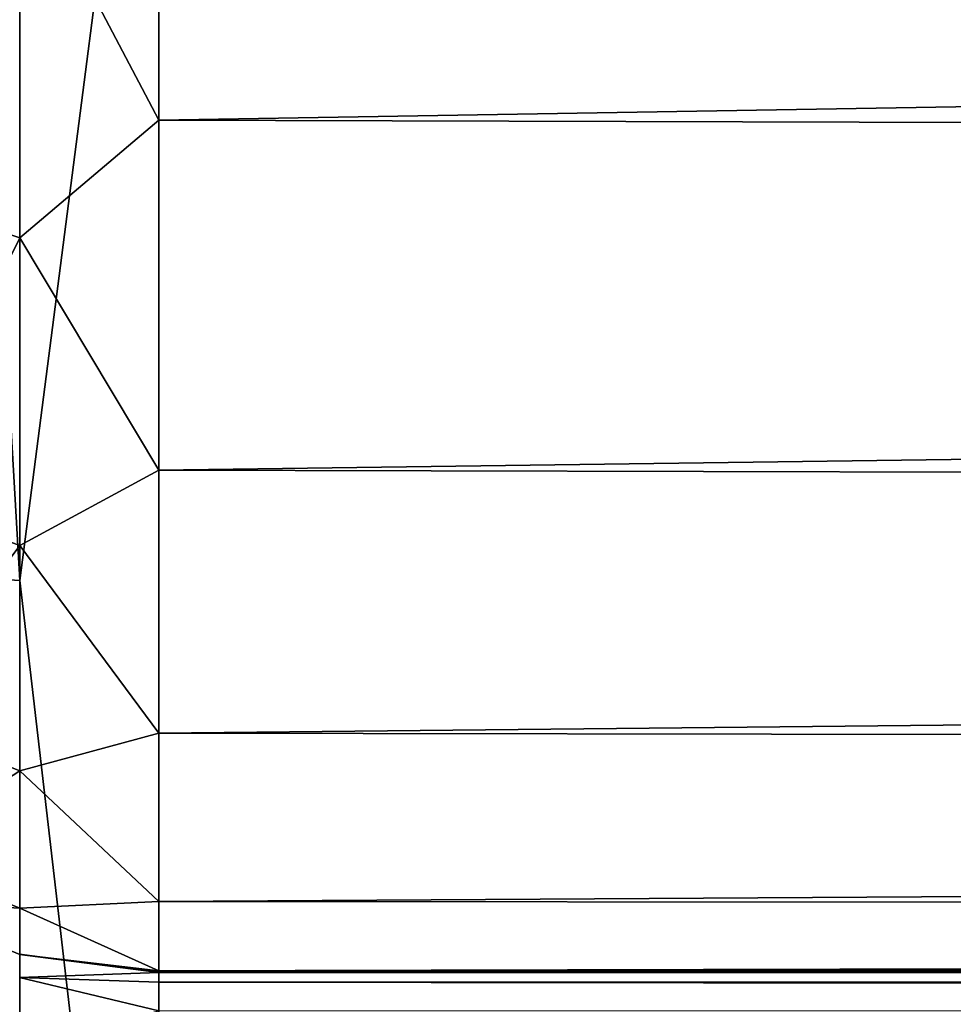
# Model space of a CAD drawing. Header units: millimetres. Extents: x -139 to 106, y -8 to 139.
# Tile 30 of 256: x -138.629 to -137.762, y 72.533 to 73.448. Entities that reach past the tile are written whole.
import ezdxf

# ---------------------------------------------------------------- set-up
doc = ezdxf.new("R2010")
doc.units = ezdxf.units.MM
doc.header["$LTSCALE"] = 53.842063
for name, color, linetype in [('100', 7, 'CONTINUOUS'), ('101', 7, 'CONTINUOUS'), ('102', 7, 'CONTINUOUS'), ('106', 7, 'CONTINUOUS'), ('107', 7, 'CONTINUOUS'), ('111', 7, 'CONTINUOUS'), ('112', 7, 'CONTINUOUS'), ('99', 7, 'CONTINUOUS')]:
    doc.layers.add(name, color=color, linetype=linetype)

msp = doc.modelspace()

# ---------------------------------------------------------------- linework, layer by layer
at = {"layer": '100', "color": 8, "linetype": 'CONTINUOUS'}
for points in [[(-138.74963, 72.62956, 25.5), (-138.62938, 72.5798, 21.30141), (-138.62888, 72.57967, 25.5), (-138.74963, 72.62956, 25.5)], [(-138.62938, 72.5798, 21.30141), (-138.49997, 72.56277, 21.30141), (-138.62888, 72.57967, 25.5), (-138.62938, 72.5798, 21.30141)], [(-138.49997, 72.56277, 21.30141), (-138.49997, 72.56277, 25.5), (-138.62888, 72.57967, 25.5), (-138.49997, 72.56277, 21.30141)]]:
    msp.add_3dface(points, dxfattribs=at)
at = {"layer": '101', "color": 8, "linetype": 'CONTINUOUS'}
for points in [[(-138.49997, 72.56277, 21.30141), (-138.62938, 72.5798, 21.30141), (-138.62933, 72.55819, 21.00706), (-138.49997, 72.56277, 21.30141)], [(-138.49997, 72.55391, 21.11338), (-138.49997, 72.56277, 21.30141), (-138.62933, 72.55819, 21.00706), (-138.49997, 72.55391, 21.11338)], [(-138.49997, 72.52741, 20.92703), (-138.49997, 72.55391, 21.11338), (-138.62933, 72.55819, 21.00706), (-138.49997, 72.52741, 20.92703)], [(-138.62927, 72.49386, 20.71901), (-138.49997, 72.52741, 20.92703), (-138.62933, 72.55819, 21.00706), (-138.62927, 72.49386, 20.71901)]]:
    msp.add_3dface(points, dxfattribs=at)
at = {"layer": '102', "color": 8, "linetype": 'CONTINUOUS'}
for points in [[(-118.29997, 72.56277, 21.30141), (-138.49997, 72.56277, 21.30141), (-138.49997, 72.55391, 21.11338), (-118.29997, 72.56277, 21.30141)], [(-118.29997, 72.56277, 21.30141), (-138.49997, 72.55391, 21.11338), (-118.29997, 72.55431, 21.11768), (-118.29997, 72.56277, 21.30141)], [(-118.29997, 72.55431, 21.11768), (-138.49997, 72.55391, 21.11338), (-118.29997, 72.52835, 20.932), (-118.29997, 72.55431, 21.11768)], [(-138.49997, 72.55391, 21.11338), (-138.49997, 72.52741, 20.92703), (-118.29997, 72.52835, 20.932), (-138.49997, 72.55391, 21.11338)]]:
    msp.add_3dface(points, dxfattribs=at)
at = {"layer": '106', "color": 8, "linetype": 'CONTINUOUS'}
for points in [[(-138.49997, 73.35422, 27.7167), (-118.29996, 73.69229, 28.07504), (-138.49997, 73.75172, 28.12851), (-138.49997, 73.35422, 27.7167)], [(-118.29996, 73.30078, 27.64976), (-118.29996, 73.69229, 28.07504), (-138.49997, 73.35422, 27.7167), (-118.29996, 73.30078, 27.64976)], [(-138.49997, 73.02915, 27.24561), (-118.29996, 73.30078, 27.64976), (-138.49997, 73.35422, 27.7167), (-138.49997, 73.02915, 27.24561)], [(-118.29997, 72.98461, 27.16583), (-118.29996, 73.30078, 27.64976), (-138.49997, 73.02915, 27.24561), (-118.29997, 72.98461, 27.16583)], [(-138.49997, 72.7852, 26.72783), (-118.29997, 72.98461, 27.16583), (-138.49997, 73.02915, 27.24561), (-138.49997, 72.7852, 26.72783)], [(-118.29998, 72.75241, 26.63646), (-118.29997, 72.98461, 27.16583), (-138.49997, 72.7852, 26.72783), (-118.29998, 72.75241, 26.63646)], [(-138.49997, 72.62891, 26.17722), (-118.29998, 72.75241, 26.63646), (-138.49997, 72.7852, 26.72783), (-138.49997, 72.62891, 26.17722)], [(-118.29999, 72.6105, 26.07609), (-118.29998, 72.75241, 26.63646), (-138.49997, 72.62891, 26.17722), (-118.29999, 72.6105, 26.07609)], [(-138.49997, 72.56445, 25.6085), (-118.29999, 72.6105, 26.07609), (-138.49997, 72.62891, 26.17722), (-138.49997, 72.56445, 25.6085)], [(-138.49997, 72.56277, 25.5), (-128.39997, 72.56277, 25.5), (-118.29999, 72.6105, 26.07609), (-138.49997, 72.56277, 25.5)], [(-138.49997, 72.56277, 25.5), (-118.29999, 72.6105, 26.07609), (-138.49997, 72.56319, 25.55426), (-138.49997, 72.56277, 25.5)], [(-118.29999, 72.6105, 26.07609), (-138.49997, 72.56445, 25.6085), (-138.49997, 72.56319, 25.55426), (-118.29999, 72.6105, 26.07609)]]:
    msp.add_3dface(points, dxfattribs=at)
at = {"layer": '107', "color": 8, "linetype": 'CONTINUOUS'}
for points in [[(-138.49997, 73.35422, 27.7167), (-138.49997, 73.75172, 28.12851), (-138.62888, 73.59984, 27.96292), (-138.49997, 73.35422, 27.7167)], [(-138.74963, 73.28524, 27.51799), (-138.62888, 73.59984, 27.96292), (-138.74963, 73.63512, 27.92765), (-138.74963, 73.28524, 27.51799)], [(-138.62888, 73.24488, 27.54731), (-138.62888, 73.59984, 27.96292), (-138.74963, 73.28524, 27.51799), (-138.62888, 73.24488, 27.54731)], [(-138.62888, 73.24488, 27.54731), (-138.49997, 73.35422, 27.7167), (-138.62888, 73.59984, 27.96292), (-138.62888, 73.24488, 27.54731)], [(-138.49997, 73.02915, 27.24561), (-138.49997, 73.35422, 27.7167), (-138.62888, 73.24488, 27.54731), (-138.49997, 73.02915, 27.24561)], [(-138.74963, 73.00375, 27.05864), (-138.62888, 73.24488, 27.54731), (-138.74963, 73.28524, 27.51799), (-138.74963, 73.00375, 27.05864)], [(-138.62888, 72.9593, 27.08129), (-138.62888, 73.24488, 27.54731), (-138.74963, 73.00375, 27.05864), (-138.62888, 72.9593, 27.08129)], [(-138.62888, 72.9593, 27.08129), (-138.49997, 73.02915, 27.24561), (-138.62888, 73.24488, 27.54731), (-138.62888, 72.9593, 27.08129)], [(-138.49997, 72.7852, 26.72783), (-138.49997, 73.02915, 27.24561), (-138.62888, 72.9593, 27.08129), (-138.49997, 72.7852, 26.72783)], [(-138.74963, 72.79759, 26.56092), (-138.62888, 72.9593, 27.08129), (-138.74963, 73.00375, 27.05864), (-138.74963, 72.79759, 26.56092)], [(-138.62888, 72.75014, 26.57634), (-138.62888, 72.9593, 27.08129), (-138.74963, 72.79759, 26.56092), (-138.62888, 72.75014, 26.57634)], [(-138.62888, 72.75014, 26.57634), (-138.49997, 72.7852, 26.72783), (-138.62888, 72.9593, 27.08129), (-138.62888, 72.75014, 26.57634)], [(-138.74963, 72.67183, 26.03707), (-138.62888, 72.75014, 26.57634), (-138.74963, 72.79759, 26.56092), (-138.74963, 72.67183, 26.03707)], [(-138.49997, 72.62891, 26.17722), (-138.49997, 72.7852, 26.72783), (-138.62888, 72.75014, 26.57634), (-138.49997, 72.62891, 26.17722)], [(-138.62888, 72.62255, 26.04488), (-138.62888, 72.75014, 26.57634), (-138.74963, 72.67183, 26.03707), (-138.62888, 72.62255, 26.04488)], [(-138.62888, 72.62255, 26.04488), (-138.49997, 72.62891, 26.17722), (-138.62888, 72.75014, 26.57634), (-138.62888, 72.62255, 26.04488)], [(-138.74963, 72.62956, 25.5), (-138.62888, 72.62255, 26.04488), (-138.74963, 72.67183, 26.03707), (-138.74963, 72.62956, 25.5)], [(-138.74963, 72.62956, 25.5), (-138.62888, 72.57967, 25.5), (-138.62888, 72.62255, 26.04488), (-138.74963, 72.62956, 25.5)], [(-138.49997, 72.56445, 25.6085), (-138.49997, 72.62891, 26.17722), (-138.62888, 72.62255, 26.04488), (-138.49997, 72.56445, 25.6085)], [(-138.62888, 72.57967, 25.5), (-138.49997, 72.56445, 25.6085), (-138.62888, 72.62255, 26.04488), (-138.62888, 72.57967, 25.5)], [(-138.62888, 72.57967, 25.5), (-138.49997, 72.56277, 25.5), (-138.49997, 72.56319, 25.55426), (-138.62888, 72.57967, 25.5)], [(-138.49997, 72.56445, 25.6085), (-138.62888, 72.57967, 25.5), (-138.49997, 72.56319, 25.55426), (-138.49997, 72.56445, 25.6085)]]:
    msp.add_3dface(points, dxfattribs=at)
at = {"layer": '111', "color": 8, "linetype": 'CONTINUOUS'}
for points in [[(-138.49997, 71.81549, -19.54381), (-138.49997, 73.92691, -19.88563), (-118.29979, 72.82712, -19.73653), (-138.49997, 71.81549, -19.54381)], [(-118.29979, 72.82712, -19.73653), (-138.49997, 73.92691, -19.88563), (-118.29978, 73.90037, -19.88276), (-118.29979, 72.82712, -19.73653)], [(-118.2998, 71.76336, -19.53241), (-138.49997, 71.81549, -19.54381), (-118.29979, 72.82712, -19.73653), (-118.2998, 71.76336, -19.53241)]]:
    msp.add_3dface(points, dxfattribs=at)
at = {"layer": '112', "color": 8, "linetype": 'CONTINUOUS'}
for points in [[(-138.62888, 75.01362, -19.95554), (-138.62888, 72.9269, -19.73552), (-138.74963, 75.01624, -19.90572), (-138.62888, 75.01362, -19.95554)], [(-138.62888, 72.9269, -19.73552), (-138.74963, 72.93473, -19.68624), (-138.74963, 75.01624, -19.90572), (-138.62888, 72.9269, -19.73552)], [(-138.62888, 75.01362, -19.95554), (-138.49997, 73.92691, -19.88563), (-138.62888, 72.9269, -19.73552), (-138.62888, 75.01362, -19.95554)], [(-138.49997, 73.92691, -19.88563), (-138.49997, 71.81549, -19.54381), (-138.62888, 72.9269, -19.73552), (-138.49997, 73.92691, -19.88563)], [(-138.62888, 72.9269, -19.73552), (-138.62888, 70.87476, -19.2979), (-138.74963, 72.93473, -19.68624), (-138.62888, 72.9269, -19.73552)], [(-138.62888, 70.87476, -19.2979), (-138.74963, 70.88771, -19.24972), (-138.74963, 72.93473, -19.68624), (-138.62888, 70.87476, -19.2979)], [(-138.62888, 72.9269, -19.73552), (-138.49997, 71.81549, -19.54381), (-138.62888, 70.87476, -19.2979), (-138.62888, 72.9269, -19.73552)]]:
    msp.add_3dface(points, dxfattribs=at)
at = {"layer": '99', "color": 8, "linetype": 'CONTINUOUS'}
for points in [[(-128.39997, 72.56277, 25.5), (-138.49997, 72.56277, 25.5), (-118.29997, 72.56277, 21.30141), (-128.39997, 72.56277, 25.5)], [(-118.29997, 72.56277, 21.30141), (-138.49997, 72.56277, 25.5), (-138.49997, 72.56277, 21.30141), (-118.29997, 72.56277, 21.30141)]]:
    msp.add_3dface(points, dxfattribs=at)

doc.saveas('drawing.dxf')
